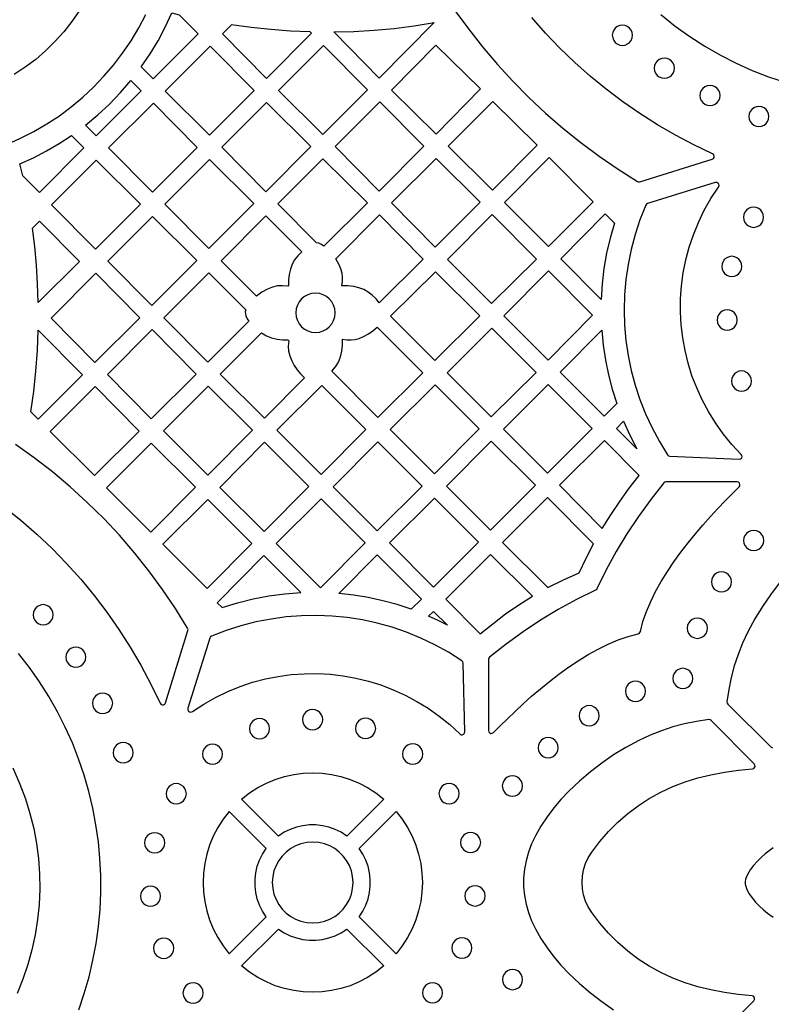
# Model space of a CAD drawing. Header units: millimetres. Extents: x -1176 to 822, y -1617 to -119.
# Tile 106 of 113: x 335 to 461, y -559 to -395. Entities that reach past the tile are written whole.
import ezdxf

# ---------------------------------------------------------------- set-up
doc = ezdxf.new("R2010")
doc.units = ezdxf.units.MM
doc.layers.add('pattern', color=5, linetype='Continuous')

msp = doc.modelspace()

# ---------------------------------------------------------------- linework, layer by layer
at = {"layer": 'pattern'}
for points in [[(332.97, -415.5), (335.28, -414.49), (337.51, -413.35), (339.68, -412.09), (341.76, -410.72), (343.75, -409.23), (345.66, -407.64), (347.47, -405.95), (349.19, -404.15), (350.8, -402.27), (352.31, -400.29), (353.71, -398.22), (355, -396.08), (356.16, -393.85)], [(345.1, -393.19), (343.85, -395), (342.49, -396.72), (341.02, -398.36), (339.46, -399.89), (337.81, -401.32), (336.06, -402.65), (334.23, -403.87)], [(407.73, -393.15), (409.99, -396.25), (412.36, -399.26), (414.83, -402.17), (417.42, -404.98), (420.11, -407.7), (422.89, -410.3), (425.78, -412.81), (428.76, -415.2), (431.83, -417.48), (434.99, -419.64), (438.23, -421.68), (438.42, -421.75), (438.62, -421.73), (450.69, -417.99), (450.9, -417.86), (451.01, -417.67), (451.03, -417.45), (450.94, -417.24), (450.75, -417.09), (447.6, -415.59), (444.53, -413.96), (441.53, -412.22), (438.61, -410.36), (435.77, -408.39), (433.01, -406.31), (430.34, -404.12), (427.76, -401.83), (425.28, -399.44), (422.89, -396.95), (420.6, -394.36)], [(442.1, -393.86), (444.48, -395.76), (446.94, -397.52), (449.46, -399.14), (452.04, -400.62), (454.68, -401.97), (457.36, -403.17), (460.09, -404.23), (462.86, -405.15)], [(332.6, -475.99), (335.34, -478.19), (337.98, -480.5), (340.53, -482.91), (342.97, -485.42), (345.32, -488.02), (347.55, -490.72), (349.68, -493.51), (351.69, -496.39), (353.59, -499.34), (355.36, -502.38), (357.02, -505.5), (358.56, -508.69), (358.71, -508.88), (358.91, -508.96), (359.13, -508.95), (359.33, -508.84), (359.46, -508.63), (363.2, -496.59), (363.23, -496.39), (363.16, -496.2), (361.13, -492.92), (358.97, -489.72), (356.69, -486.62), (354.29, -483.61), (351.77, -480.7), (349.15, -477.9), (346.41, -475.2), (343.56, -472.61), (340.62, -470.13), (337.57, -467.77), (334.42, -465.53)], [(461.84, -488.7), (460.39, -490.6), (459.04, -492.58), (457.79, -494.64), (456.63, -496.79), (455.74, -498.66), (454.98, -500.56), (454.35, -502.47), (453.83, -504.43), (453.43, -506.42), (453.14, -508.48), (453.16, -508.69), (453.28, -508.87), (460.54, -516.04), (460.73, -516.16)], [(344.99, -559.82), (345.91, -557.1), (346.7, -554.35), (347.36, -551.57), (347.89, -548.77), (348.28, -545.95), (348.54, -543.12), (348.67, -540.29), (348.66, -537.45), (348.53, -534.62), (348.26, -531.79), (347.86, -528.98), (347.34, -526.19), (346.68, -523.42), (345.89, -520.68), (344.97, -517.98), (343.93, -515.31), (342.75, -512.69), (341.44, -510.12), (340.01, -507.6), (338.44, -505.14), (336.75, -502.74), (334.93, -500.41)], [(450.46, -565.57), (457.62, -558.31), (457.74, -558.12), (457.76, -557.91), (457.69, -557.72), (457.54, -557.57), (457.32, -557.5), (455.01, -557.26), (452.71, -556.93), (450.42, -556.52), (448.26, -556.01), (446.14, -555.35), (444.09, -554.56), (442.1, -553.62), (440.18, -552.56), (438.34, -551.36), (436.59, -550.04), (434.93, -548.61), (433.37, -547.05), (431.91, -545.39), (430.57, -543.61), (429.99, -542.68), (429.54, -541.7), (429.23, -540.68), (429.03, -539.63), (428.97, -538.57), (429.03, -537.52), (429.23, -536.47), (429.54, -535.45), (429.99, -534.47), (430.57, -533.53), (431.91, -531.76), (433.37, -530.1), (434.93, -528.54), (436.59, -527.1), (438.34, -525.79), (440.18, -524.59), (442.1, -523.52), (444.09, -522.59), (446.14, -521.8), (448.26, -521.14), (450.42, -520.63), (452.73, -520.22), (455.05, -519.89), (457.38, -519.65), (457.6, -519.58), (457.75, -519.43), (457.82, -519.23), (457.8, -519.02), (457.69, -518.83), (450.52, -511.58), (450.34, -511.46), (450.12, -511.44), (448.07, -511.72), (446.07, -512.12), (444.12, -512.64), (442.2, -513.28), (440.31, -514.04), (438.43, -514.92), (436.28, -516.08), (434.22, -517.33), (432.25, -518.68), (430.35, -520.13), (428.51, -521.7), (426.74, -523.38), (425.44, -524.74), (424.24, -526.16), (423.13, -527.64), (422.11, -529.19), (421.17, -530.82), (420.52, -532.17), (420, -533.55), (419.61, -534.96), (419.34, -536.4), (419.22, -537.85), (419.22, -539.3), (419.34, -540.75), (419.61, -542.19), (420, -543.6), (420.52, -544.98), (421.17, -546.33), (422.11, -547.95), (423.13, -549.51), (424.24, -550.99), (425.44, -552.41), (426.74, -553.77), (428.51, -555.45), (430.35, -557.02), (432.25, -558.47), (434.22, -559.82)], [(334, -519.49), (335.18, -522.19), (336.09, -524.62), (336.85, -527.08), (337.47, -529.57), (337.94, -532.08), (338.27, -534.62), (338.45, -537.16), (338.49, -539.7), (338.38, -542.25), (338.12, -544.78), (337.72, -547.31), (337.18, -549.81), (336.49, -552.28), (335.66, -554.72), (334.69, -557.12)], [(460.82, -532.83), (460.17, -533.29), (459.5, -533.82), (458.82, -534.42), (458.16, -535.07), (457.54, -535.77), (457, -536.5), (456.56, -537.26), (456.25, -538.04), (456.17, -538.46), (456.18, -538.85), (456.27, -539.23), (456.41, -539.61), (456.81, -540.41), (457.32, -541.17), (457.92, -541.88), (458.57, -542.55), (459.24, -543.16), (459.9, -543.7), (460.83, -544.39)]]:
    msp.add_lwpolyline(points, dxfattribs=at)
for points in [[(360.53, -393.57), (361.76, -393.88), (364.91, -397.06), (357.39, -404.57), (355.41, -402.57), (356.88, -400.42), (358.22, -398.21), (359.43, -395.93)], [(383.6, -396.74), (380.3, -396.61), (377.01, -396.37), (373.74, -396.03), (370.47, -395.58), (368.97, -397.08), (376.31, -404.49), (383.82, -396.97)], [(404.28, -395.2), (395.13, -404.44), (387.53, -396.76), (390.91, -396.67), (394.26, -396.46), (397.61, -396.15), (400.95, -395.73)], [(434.01, -397.31), (434.07, -397.75), (434.24, -398.16), (434.5, -398.5), (434.84, -398.76), (435.24, -398.93), (435.69, -398.99), (436.14, -398.93), (436.54, -398.76), (436.88, -398.5), (437.15, -398.16), (437.32, -397.75), (437.38, -397.31), (437.32, -396.86), (437.15, -396.45), (436.88, -396.11), (436.54, -395.85), (436.14, -395.68), (435.69, -395.62), (435.24, -395.68), (434.84, -395.85), (434.5, -396.11), (434.24, -396.45), (434.07, -396.86)], [(385.84, -399), (378.32, -406.52), (385.74, -413.86), (393.18, -406.42)], [(404.59, -398.96), (412.04, -406.26), (404.6, -413.78), (397.16, -406.48)], [(366.94, -399.11), (359.43, -406.62), (366.83, -413.96), (374.28, -406.52)], [(441.01, -402.79), (441.07, -403.24), (441.24, -403.65), (441.5, -403.99), (441.84, -404.25), (442.25, -404.42), (442.69, -404.48), (443.14, -404.42), (443.54, -404.25), (443.89, -403.99), (444.15, -403.65), (444.32, -403.24), (444.38, -402.79), (444.32, -402.35), (444.15, -401.94), (443.89, -401.6), (443.54, -401.34), (443.14, -401.17), (442.69, -401.11), (442.25, -401.17), (441.84, -401.34), (441.5, -401.6), (441.24, -401.94), (441.07, -402.35)], [(353.66, -404.86), (355.39, -406.57), (347.91, -414.05), (346.12, -412.27), (348.16, -410.57), (350.1, -408.77), (351.93, -406.87)], [(448.63, -407.35), (448.69, -407.8), (448.86, -408.2), (449.12, -408.54), (449.46, -408.81), (449.86, -408.98), (450.31, -409.04), (450.76, -408.98), (451.16, -408.81), (451.5, -408.54), (451.77, -408.2), (451.94, -407.8), (452, -407.35), (451.94, -406.9), (451.77, -406.5), (451.5, -406.16), (451.16, -405.9), (450.76, -405.73), (450.31, -405.67), (449.86, -405.73), (449.46, -405.9), (449.12, -406.16), (448.86, -406.5), (448.69, -406.9)], [(357.44, -408.61), (349.96, -416.08), (357.3, -423.49), (364.77, -416.02)], [(368.86, -415.98), (376.2, -423.39), (383.71, -415.88), (376.3, -408.54)], [(402.58, -415.81), (395.24, -408.4), (387.76, -415.88), (395.1, -423.29)], [(406.65, -415.8), (414, -423.14), (421.49, -415.65), (414.1, -408.34)], [(456.78, -410.85), (456.84, -411.3), (457.01, -411.7), (457.28, -412.04), (457.62, -412.31), (458.02, -412.48), (458.47, -412.54), (458.92, -412.48), (459.32, -412.31), (459.66, -412.04), (459.92, -411.7), (460.09, -411.3), (460.15, -410.85), (460.09, -410.4), (459.92, -410), (459.66, -409.66), (459.32, -409.4), (458.92, -409.23), (458.47, -409.17), (458.02, -409.23), (457.62, -409.4), (457.28, -409.66), (457.01, -410), (456.84, -410.4)], [(343.79, -414), (345.86, -416.09), (338.43, -423.53), (335.66, -420.73), (335.18, -418.75), (337.43, -417.73), (339.61, -416.6), (341.72, -415.35)], [(347.9, -418.14), (340.46, -425.58), (347.8, -432.99), (355.31, -425.48)], [(374.21, -425.38), (366.8, -418.04), (359.36, -425.48), (366.7, -432.89)], [(385.9, -432.49), (385.48, -432.21), (385.03, -432), (384.64, -431.91), (378.22, -425.42), (385.74, -417.9), (393.15, -425.23)], [(404.6, -417.84), (397.16, -425.27), (404.48, -432.66), (411.99, -425.15)], [(423.49, -417.7), (416, -425.19), (423.37, -432.56), (430.84, -425.1)], [(455.51, -467.2), (453.95, -465.53), (452.52, -463.77), (451.22, -461.95), (450.04, -460.06), (449, -458.12), (448.09, -456.12), (447.3, -454.08), (446.65, -452), (446.14, -449.88), (445.75, -447.75), (445.5, -445.59), (445.38, -443.43), (445.4, -441.26), (445.56, -439.09), (445.84, -436.93), (446.27, -434.78), (446.83, -432.66), (447.53, -430.57), (448.37, -428.51), (449.35, -426.49), (450.46, -424.52), (451.72, -422.61), (451.81, -422.37), (451.77, -422.15), (451.64, -421.96), (451.43, -421.86), (451.18, -421.87), (439.88, -425.37), (439.7, -425.47), (439.58, -425.64), (438.62, -428.07), (437.81, -430.52), (437.15, -433.01), (436.63, -435.52), (436.27, -438.05), (436.05, -440.59), (435.98, -443.13), (436.06, -445.66), (436.28, -448.19), (436.65, -450.7), (437.16, -453.19), (437.81, -455.65), (438.61, -458.07), (439.56, -460.46), (440.64, -462.79), (441.87, -465.07), (443.23, -467.29), (443.39, -467.45), (443.61, -467.5), (455.15, -468.02), (455.39, -467.97), (455.56, -467.83), (455.65, -467.63), (455.64, -467.41)], [(455.89, -427.66), (455.95, -428.11), (456.12, -428.51), (456.38, -428.85), (456.72, -429.11), (457.13, -429.28), (457.57, -429.34), (458.02, -429.28), (458.43, -429.11), (458.77, -428.85), (459.03, -428.51), (459.2, -428.11), (459.26, -427.66), (459.2, -427.21), (459.03, -426.81), (458.77, -426.47), (458.43, -426.2), (458.02, -426.03), (457.57, -425.97), (457.13, -426.03), (456.72, -426.2), (456.38, -426.47), (456.12, -426.81), (455.95, -427.21)], [(338.24, -441.87), (338.13, -438.75), (337.93, -435.65), (337.64, -432.56), (337.25, -429.46), (338.43, -428.29), (345.09, -435.01)], [(349.86, -434.98), (357.2, -442.39), (364.71, -434.88), (357.3, -427.54)], [(376.47, -439.64), (375.54, -440.16), (374.67, -440.8), (368.73, -434.91), (376.23, -427.41), (382.19, -433.43), (381.54, -434.07), (381.01, -434.75), (380.6, -435.49), (380.3, -436.29), (380.1, -437.19), (380, -438.13), (379.99, -439.08), (379.89, -439.17), (378.99, -439.07), (378.14, -439.11), (377.31, -439.3)], [(388.88, -439.11), (388.99, -438.36), (389.01, -437.65), (388.92, -436.97), (388.73, -436.28), (388.44, -435.59), (388.17, -435.07), (387.86, -434.57), (395.17, -427.27), (402.48, -434.64), (395.12, -441.93), (394.59, -441.24), (393.97, -440.64), (393.29, -440.14), (392.54, -439.72), (391.73, -439.42), (390.89, -439.22), (389.89, -439.11)], [(406.51, -434.71), (413.85, -442.04), (421.35, -434.62), (413.98, -427.18)], [(434.36, -428.63), (433.64, -431.14), (433.06, -433.65), (432.62, -436.19), (432.32, -438.75), (432.16, -441.35), (425.42, -434.61), (432.84, -427.11)], [(452.26, -435.86), (452.32, -436.3), (452.49, -436.71), (452.75, -437.05), (453.09, -437.31), (453.49, -437.48), (453.94, -437.54), (454.39, -437.48), (454.79, -437.31), (455.13, -437.05), (455.4, -436.71), (455.57, -436.3), (455.63, -435.86), (455.57, -435.41), (455.4, -435.01), (455.13, -434.66), (454.79, -434.4), (454.39, -434.23), (453.94, -434.17), (453.49, -434.23), (453.09, -434.4), (452.75, -434.66), (452.49, -435.01), (452.32, -435.41)], [(397.02, -444.17), (404.4, -451.54), (411.88, -444.12), (404.51, -436.75)], [(430.73, -443.97), (423.36, -436.59), (415.91, -444.1), (423.29, -451.48)], [(340.36, -444.48), (347.69, -451.89), (355.17, -444.41), (347.83, -437)], [(372.86, -443.11), (372.78, -443.45), (372.79, -443.78), (372.88, -444.11), (373.1, -444.58), (373.38, -445.01), (366.55, -451.83), (359.21, -444.42), (366.72, -436.91)], [(381.21, -443.6), (381.27, -444.26), (381.46, -444.87), (381.76, -445.43), (382.16, -445.91), (382.65, -446.31), (383.2, -446.61), (383.82, -446.81), (384.48, -446.87), (385.14, -446.81), (385.75, -446.61), (386.31, -446.31), (386.79, -445.91), (387.19, -445.43), (387.5, -444.87), (387.69, -444.26), (387.75, -443.6), (387.69, -442.94), (387.5, -442.32), (387.19, -441.77), (386.79, -441.28), (386.31, -440.88), (385.75, -440.58), (385.14, -440.39), (384.48, -440.32), (383.82, -440.39), (383.2, -440.58), (382.65, -440.88), (382.16, -441.28), (381.76, -441.77), (381.46, -442.32), (381.27, -442.94)], [(451.49, -444.79), (451.55, -445.24), (451.72, -445.64), (451.98, -445.98), (452.33, -446.24), (452.73, -446.41), (453.18, -446.47), (453.62, -446.41), (454.03, -446.24), (454.37, -445.98), (454.63, -445.64), (454.8, -445.24), (454.86, -444.79), (454.8, -444.34), (454.63, -443.94), (454.37, -443.6), (454.03, -443.33), (453.62, -443.16), (453.18, -443.1), (452.73, -443.16), (452.33, -443.33), (451.98, -443.6), (451.72, -443.94), (451.55, -444.34)], [(338.23, -446.48), (345.63, -453.95), (338.24, -461.34), (337, -460.09), (337.48, -456.7), (337.84, -453.31), (338.09, -449.9)], [(357.09, -461.28), (364.57, -453.81), (357.23, -446.4), (349.76, -453.87)], [(394.77, -445.97), (402.4, -453.6), (394.9, -461.04), (387.2, -453.35), (387.82, -452.6), (388.3, -451.81), (388.64, -450.95), (388.86, -450.01), (388.97, -449.01), (388.97, -448), (389.71, -448.11), (390.42, -448.12), (391.11, -448.04), (391.79, -447.85), (392.49, -447.56), (393.31, -447.11), (394.06, -446.58)], [(413.8, -460.94), (421.28, -453.52), (413.89, -446.13), (406.44, -453.59)], [(434.76, -458.73), (432.65, -460.84), (425.31, -453.5), (432.25, -446.5), (432.5, -449.01), (432.87, -451.48), (433.37, -453.91), (434, -456.33)], [(375.49, -446.94), (376.3, -447.42), (377.15, -447.76), (378.07, -447.97), (378.98, -448.08), (379.89, -448.09), (380.04, -448.25), (379.95, -449.13), (380, -449.97), (380.18, -450.78), (380.52, -451.61), (380.95, -452.39), (381.44, -453.11), (382.01, -453.78), (382.65, -454.41), (375.96, -461.16), (368.58, -453.85)], [(453.87, -454.98), (453.93, -455.43), (454.1, -455.83), (454.37, -456.17), (454.71, -456.43), (455.11, -456.6), (455.56, -456.66), (456.01, -456.6), (456.41, -456.43), (456.75, -456.17), (457.01, -455.83), (457.18, -455.43), (457.24, -454.98), (457.18, -454.53), (457.01, -454.13), (456.75, -453.79), (456.41, -453.52), (456.01, -453.35), (455.56, -453.29), (455.11, -453.35), (454.71, -453.52), (454.37, -453.79), (454.1, -454.13), (453.93, -454.53)], [(347.73, -455.9), (340.21, -463.41), (347.63, -470.75), (355.07, -463.31)], [(359.14, -463.29), (366.53, -470.68), (373.99, -463.15), (366.6, -455.83)], [(392.87, -463.07), (385.53, -455.73), (378.02, -463.17), (385.43, -470.58)], [(396.92, -463.07), (404.33, -470.47), (411.77, -462.96), (404.43, -455.62)], [(423.3, -455.53), (415.84, -462.98), (423.19, -470.33), (430.65, -462.88)], [(438.11, -466.26), (434.72, -462.86), (435.89, -461.68), (436.94, -464)], [(349.63, -472.79), (357.03, -480.18), (364.48, -472.65), (357.09, -465.33)], [(375.99, -465.19), (368.55, -472.71), (375.93, -480.08), (383.37, -472.57)], [(402.3, -472.5), (394.9, -465.09), (387.46, -472.6), (394.79, -479.94)], [(413.69, -479.83), (421.17, -472.35), (413.8, -464.99), (406.36, -472.5)], [(432.34, -479.55), (433.76, -477.26), (435.26, -475.04), (436.83, -472.86), (438.49, -470.74), (432.69, -464.88), (425.21, -472.36)], [(442.96, -471.79), (442.75, -471.83), (442.59, -471.96), (440.41, -474.72), (438.36, -477.55), (436.45, -480.44), (434.66, -483.42), (432.99, -486.48), (431.44, -489.64), (431.35, -489.77), (431.21, -489.87), (428.05, -491.42), (424.99, -493.09), (422.02, -494.87), (419.12, -496.78), (416.29, -498.83), (413.53, -501), (413.4, -501.17), (413.36, -501.38), (413.36, -513.25), (413.41, -513.48), (413.56, -513.65), (413.76, -513.73), (413.98, -513.72), (414.18, -513.59), (415.3, -512.46), (416.5, -511.28), (417.78, -510.06), (419.13, -508.81), (420.54, -507.55), (422.01, -506.3), (423.53, -505.07), (425.09, -503.86), (426.69, -502.71), (428.32, -501.61), (429.97, -500.59), (431.63, -499.66), (433.31, -498.84), (434.99, -498.13), (436.66, -497.55), (438.32, -497.12), (438.5, -497.05), (438.62, -496.93), (438.69, -496.75), (439.12, -495.09), (439.7, -493.42), (440.41, -491.74), (441.24, -490.07), (442.17, -488.4), (443.19, -486.75), (444.28, -485.12), (445.44, -483.52), (446.64, -481.96), (447.88, -480.44), (449.13, -478.98), (450.39, -477.56), (451.63, -476.22), (452.86, -474.94), (454.04, -473.74), (455.17, -472.62), (455.3, -472.42), (455.31, -472.2), (455.23, -472), (455.07, -471.85), (454.83, -471.79)], [(404.19, -489.33), (411.66, -481.85), (404.33, -474.52), (396.82, -481.96)], [(430.87, -482.14), (423.19, -474.38), (415.67, -481.89), (423.26, -489.41), (425.85, -488.11), (428.49, -486.93), (429.64, -484.51)], [(366.43, -489.58), (373.87, -482.07), (366.53, -474.73), (359.01, -482.17)], [(392.77, -481.96), (385.43, -474.62), (377.92, -482.06), (385.33, -489.47)], [(455.91, -481.56), (455.97, -482.01), (456.14, -482.41), (456.4, -482.75), (456.74, -483.01), (457.14, -483.18), (457.59, -483.24), (458.04, -483.18), (458.44, -483.01), (458.78, -482.75), (459.05, -482.41), (459.22, -482.01), (459.28, -481.56), (459.22, -481.11), (459.05, -480.71), (458.78, -480.37), (458.44, -480.1), (458.04, -479.93), (457.59, -479.87), (457.14, -479.93), (456.74, -480.1), (456.4, -480.37), (456.14, -480.71), (455.97, -481.11)], [(368.91, -492.74), (371.5, -491.94), (374.1, -491.3), (376.72, -490.8), (379.37, -490.46), (382.07, -490.26), (375.89, -484.09), (368.11, -491.94)], [(400.47, -493.04), (398.1, -492.26), (395.71, -491.6), (393.3, -491.07), (390.86, -490.67), (388.38, -490.39), (394.79, -483.98), (402.16, -491.35)], [(420.68, -490.87), (413.69, -483.88), (406.21, -491.35), (411.99, -497.15), (414.07, -495.44), (416.2, -493.82), (418.4, -492.3)], [(450.54, -488.47), (450.6, -488.91), (450.77, -489.32), (451.03, -489.66), (451.37, -489.92), (451.78, -490.09), (452.22, -490.15), (452.67, -490.09), (453.08, -489.92), (453.42, -489.66), (453.68, -489.32), (453.85, -488.91), (453.91, -488.47), (453.85, -488.02), (453.68, -487.61), (453.42, -487.27), (453.08, -487.01), (452.67, -486.84), (452.22, -486.78), (451.78, -486.84), (451.37, -487.01), (451.03, -487.27), (450.77, -487.61), (450.6, -488.02)], [(337.36, -493.95), (337.42, -494.4), (337.59, -494.8), (337.86, -495.14), (338.2, -495.4), (338.6, -495.57), (339.05, -495.63), (339.49, -495.57), (339.9, -495.4), (340.24, -495.14), (340.5, -494.8), (340.67, -494.4), (340.73, -493.95), (340.67, -493.5), (340.5, -493.1), (340.24, -492.76), (339.9, -492.49), (339.49, -492.32), (339.05, -492.26), (338.6, -492.32), (338.2, -492.49), (337.86, -492.76), (337.59, -493.1), (337.42, -493.5)], [(363.94, -510.08), (365.86, -508.83), (367.83, -507.72), (369.84, -506.74), (371.9, -505.91), (374, -505.21), (376.12, -504.65), (378.26, -504.22), (380.42, -503.93), (382.59, -503.78), (384.76, -503.76), (386.93, -503.88), (389.08, -504.12), (391.22, -504.5), (393.33, -505.02), (395.41, -505.66), (397.46, -506.44), (399.45, -507.35), (401.4, -508.39), (403.29, -509.55), (405.12, -510.85), (406.88, -512.27), (408.56, -513.83), (408.76, -513.95), (408.98, -513.96), (409.18, -513.87), (409.33, -513.7), (409.38, -513.47), (409.11, -502), (409.06, -501.77), (408.9, -501.61), (406.68, -500.21), (404.41, -498.95), (402.08, -497.83), (399.69, -496.86), (397.27, -496.03), (394.8, -495.35), (392.31, -494.81), (389.79, -494.41), (387.26, -494.17), (384.71, -494.07), (382.16, -494.12), (379.61, -494.31), (377.07, -494.66), (374.54, -495.15), (372.04, -495.79), (369.56, -496.59), (367.12, -497.54), (366.95, -497.65), (366.85, -497.84), (363.2, -509.54), (363.19, -509.79), (363.3, -510), (363.48, -510.13), (363.71, -510.17)], [(406.5, -495.69), (404.95, -494.91), (403.37, -494.19), (404.19, -493.38)], [(446.51, -496.2), (446.57, -496.65), (446.74, -497.05), (447.01, -497.39), (447.35, -497.65), (447.75, -497.82), (448.2, -497.88), (448.65, -497.82), (449.05, -497.65), (449.39, -497.39), (449.65, -497.05), (449.82, -496.65), (449.88, -496.2), (449.82, -495.75), (449.65, -495.35), (449.39, -495.01), (449.05, -494.74), (448.65, -494.57), (448.2, -494.51), (447.75, -494.57), (447.35, -494.74), (447.01, -495.01), (446.74, -495.35), (446.57, -495.75)], [(342.82, -501.02), (342.88, -501.46), (343.05, -501.87), (343.31, -502.21), (343.65, -502.47), (344.05, -502.64), (344.5, -502.7), (344.95, -502.64), (345.35, -502.47), (345.69, -502.21), (345.96, -501.87), (346.13, -501.46), (346.19, -501.02), (346.13, -500.57), (345.96, -500.17), (345.69, -499.82), (345.35, -499.56), (344.95, -499.39), (344.5, -499.33), (344.05, -499.39), (343.65, -499.56), (343.31, -499.82), (343.05, -500.17), (342.88, -500.57)], [(444.1, -504.57), (444.16, -505.02), (444.33, -505.42), (444.59, -505.76), (444.93, -506.02), (445.33, -506.19), (445.78, -506.25), (446.23, -506.19), (446.63, -506.02), (446.97, -505.76), (447.24, -505.42), (447.41, -505.02), (447.47, -504.57), (447.41, -504.12), (447.24, -503.72), (446.97, -503.38), (446.63, -503.11), (446.23, -502.94), (445.78, -502.88), (445.33, -502.94), (444.93, -503.11), (444.59, -503.38), (444.33, -503.72), (444.16, -504.12)], [(436.19, -506.71), (436.25, -507.16), (436.42, -507.56), (436.68, -507.9), (437.03, -508.17), (437.43, -508.34), (437.88, -508.4), (438.32, -508.34), (438.73, -508.17), (439.07, -507.9), (439.33, -507.56), (439.5, -507.16), (439.56, -506.71), (439.5, -506.26), (439.33, -505.86), (439.07, -505.52), (438.73, -505.26), (438.32, -505.09), (437.88, -505.03), (437.43, -505.09), (437.03, -505.26), (436.68, -505.52), (436.42, -505.86), (436.25, -506.26)], [(347.28, -508.71), (347.34, -509.16), (347.51, -509.56), (347.77, -509.9), (348.11, -510.17), (348.52, -510.34), (348.97, -510.4), (349.41, -510.34), (349.82, -510.17), (350.16, -509.9), (350.42, -509.56), (350.59, -509.16), (350.65, -508.71), (350.59, -508.26), (350.42, -507.86), (350.16, -507.52), (349.82, -507.26), (349.41, -507.09), (348.97, -507.03), (348.52, -507.09), (348.11, -507.26), (347.77, -507.52), (347.51, -507.86), (347.34, -508.26)], [(382.32, -511.43), (382.38, -511.88), (382.55, -512.28), (382.81, -512.62), (383.15, -512.89), (383.56, -513.06), (384.01, -513.12), (384.45, -513.06), (384.85, -512.89), (385.2, -512.62), (385.46, -512.28), (385.63, -511.88), (385.69, -511.43), (385.63, -510.99), (385.46, -510.58), (385.2, -510.24), (384.85, -509.98), (384.45, -509.81), (384.01, -509.75), (383.56, -509.81), (383.15, -509.98), (382.81, -510.24), (382.55, -510.58), (382.38, -510.99)], [(428.46, -510.79), (428.52, -511.24), (428.69, -511.64), (428.95, -511.98), (429.29, -512.24), (429.7, -512.41), (430.14, -512.47), (430.59, -512.41), (430.99, -512.24), (431.34, -511.98), (431.6, -511.64), (431.77, -511.24), (431.83, -510.79), (431.77, -510.34), (431.6, -509.94), (431.34, -509.6), (430.99, -509.33), (430.59, -509.16), (430.14, -509.1), (429.7, -509.16), (429.29, -509.33), (428.95, -509.6), (428.69, -509.94), (428.52, -510.34)], [(373.47, -512.94), (373.53, -513.39), (373.7, -513.79), (373.96, -514.13), (374.3, -514.39), (374.7, -514.56), (375.15, -514.62), (375.6, -514.56), (376, -514.39), (376.34, -514.13), (376.61, -513.79), (376.78, -513.39), (376.84, -512.94), (376.78, -512.49), (376.61, -512.09), (376.34, -511.75), (376, -511.48), (375.6, -511.31), (375.15, -511.25), (374.7, -511.31), (374.3, -511.48), (373.96, -511.75), (373.7, -512.09), (373.53, -512.49)], [(391.15, -512.9), (391.22, -513.34), (391.38, -513.75), (391.65, -514.09), (391.99, -514.35), (392.39, -514.52), (392.84, -514.58), (393.29, -514.52), (393.69, -514.35), (394.03, -514.09), (394.3, -513.75), (394.46, -513.34), (394.53, -512.9), (394.46, -512.45), (394.3, -512.05), (394.03, -511.7), (393.69, -511.44), (393.29, -511.27), (392.84, -511.21), (392.39, -511.27), (391.99, -511.44), (391.65, -511.7), (391.38, -512.05), (391.22, -512.45)], [(350.72, -516.96), (350.78, -517.41), (350.95, -517.81), (351.22, -518.15), (351.56, -518.41), (351.96, -518.58), (352.41, -518.64), (352.86, -518.58), (353.26, -518.41), (353.6, -518.15), (353.86, -517.81), (354.03, -517.41), (354.09, -516.96), (354.03, -516.51), (353.86, -516.11), (353.6, -515.77), (353.26, -515.5), (352.86, -515.33), (352.41, -515.27), (351.96, -515.33), (351.56, -515.5), (351.22, -515.77), (350.95, -516.11), (350.78, -516.51)], [(365.62, -517.2), (365.68, -517.65), (365.85, -518.05), (366.12, -518.39), (366.46, -518.66), (366.86, -518.83), (367.31, -518.89), (367.76, -518.83), (368.16, -518.66), (368.5, -518.39), (368.76, -518.05), (368.93, -517.65), (368.99, -517.2), (368.93, -516.75), (368.76, -516.35), (368.5, -516.01), (368.16, -515.75), (367.76, -515.58), (367.31, -515.52), (366.86, -515.58), (366.46, -515.75), (366.12, -516.01), (365.85, -516.35), (365.68, -516.75)], [(399.02, -517.18), (399.08, -517.63), (399.25, -518.03), (399.51, -518.37), (399.86, -518.63), (400.26, -518.8), (400.71, -518.86), (401.15, -518.8), (401.56, -518.63), (401.9, -518.37), (402.16, -518.03), (402.33, -517.63), (402.39, -517.18), (402.33, -516.73), (402.16, -516.33), (401.9, -515.99), (401.56, -515.72), (401.15, -515.55), (400.71, -515.49), (400.26, -515.55), (399.86, -515.72), (399.51, -515.99), (399.25, -516.33), (399.08, -516.73)], [(421.62, -516.12), (421.68, -516.56), (421.85, -516.97), (422.12, -517.31), (422.46, -517.57), (422.86, -517.74), (423.31, -517.8), (423.76, -517.74), (424.16, -517.57), (424.5, -517.31), (424.76, -516.97), (424.93, -516.56), (424.99, -516.12), (424.93, -515.67), (424.76, -515.26), (424.5, -514.92), (424.16, -514.66), (423.76, -514.49), (423.31, -514.43), (422.86, -514.49), (422.46, -514.66), (422.12, -514.92), (421.85, -515.26), (421.68, -515.67)], [(378.31, -530.85), (372.14, -524.69), (373.46, -523.66), (374.85, -522.77), (376.29, -522.02), (377.78, -521.4), (379.31, -520.92), (380.86, -520.58), (382.44, -520.38), (384.02, -520.31), (385.6, -520.38), (387.18, -520.58), (388.73, -520.92), (390.26, -521.4), (391.75, -522.02), (393.19, -522.77), (394.58, -523.66), (395.9, -524.69), (389.73, -530.85), (388.78, -530.23), (387.77, -529.74), (386.73, -529.36), (385.66, -529.12), (384.57, -528.99), (383.47, -528.99), (382.38, -529.12), (381.31, -529.36), (380.27, -529.74), (379.26, -530.23)], [(359.57, -523.8), (359.63, -524.24), (359.8, -524.65), (360.06, -524.99), (360.4, -525.25), (360.8, -525.42), (361.25, -525.48), (361.7, -525.42), (362.1, -525.25), (362.44, -524.99), (362.71, -524.65), (362.88, -524.24), (362.94, -523.8), (362.88, -523.35), (362.71, -522.94), (362.44, -522.6), (362.1, -522.34), (361.7, -522.17), (361.25, -522.11), (360.8, -522.17), (360.4, -522.34), (360.06, -522.6), (359.8, -522.94), (359.63, -523.35)], [(405.09, -523.77), (405.15, -524.22), (405.32, -524.62), (405.58, -524.96), (405.92, -525.23), (406.32, -525.4), (406.77, -525.46), (407.22, -525.4), (407.62, -525.23), (407.96, -524.96), (408.23, -524.62), (408.4, -524.22), (408.46, -523.77), (408.4, -523.32), (408.23, -522.92), (407.96, -522.58), (407.62, -522.32), (407.22, -522.15), (406.77, -522.09), (406.32, -522.15), (405.92, -522.32), (405.58, -522.58), (405.32, -522.92), (405.15, -523.32)], [(415.66, -522.5), (415.72, -522.95), (415.89, -523.35), (416.15, -523.69), (416.49, -523.96), (416.89, -524.13), (417.34, -524.19), (417.79, -524.13), (418.19, -523.96), (418.53, -523.69), (418.8, -523.35), (418.97, -522.95), (419.03, -522.5), (418.97, -522.05), (418.8, -521.65), (418.53, -521.31), (418.19, -521.05), (417.79, -520.88), (417.34, -520.82), (416.89, -520.88), (416.49, -521.05), (416.15, -521.31), (415.89, -521.65), (415.72, -522.05)], [(376.27, -532.9), (370.1, -526.73), (369.08, -528.05), (368.19, -529.43), (367.43, -530.88), (366.82, -532.36), (366.34, -533.89), (366, -535.45), (365.79, -537.02), (365.72, -538.61), (365.79, -540.19), (366, -541.76), (366.34, -543.32), (366.82, -544.85), (367.43, -546.34), (368.19, -547.78), (369.08, -549.16), (370.1, -550.48), (376.27, -544.32), (375.65, -543.36), (375.15, -542.36), (374.78, -541.31), (374.53, -540.24), (374.41, -539.15), (374.41, -538.06), (374.53, -536.97), (374.78, -535.9), (375.15, -534.85), (375.65, -533.85)], [(391.77, -532.9), (397.94, -526.73), (398.97, -528.05), (399.86, -529.43), (400.61, -530.88), (401.22, -532.36), (401.7, -533.89), (402.04, -535.45), (402.25, -537.02), (402.32, -538.61), (402.25, -540.19), (402.04, -541.76), (401.7, -543.32), (401.22, -544.85), (400.61, -546.34), (399.86, -547.78), (398.97, -549.16), (397.94, -550.48), (391.77, -544.32), (392.39, -543.36), (392.89, -542.36), (393.26, -541.31), (393.51, -540.24), (393.63, -539.15), (393.63, -538.06), (393.51, -536.97), (393.26, -535.9), (392.89, -534.85), (392.39, -533.85)], [(355.97, -531.97), (356.03, -532.42), (356.2, -532.82), (356.47, -533.16), (356.81, -533.43), (357.21, -533.6), (357.66, -533.66), (358.11, -533.6), (358.51, -533.43), (358.85, -533.16), (359.11, -532.82), (359.28, -532.42), (359.34, -531.97), (359.28, -531.52), (359.11, -531.12), (358.85, -530.78), (358.51, -530.52), (358.11, -530.35), (357.66, -530.29), (357.21, -530.35), (356.81, -530.52), (356.47, -530.78), (356.2, -531.12), (356.03, -531.52)], [(408.68, -531.93), (408.74, -532.38), (408.91, -532.78), (409.17, -533.12), (409.51, -533.39), (409.92, -533.56), (410.36, -533.62), (410.81, -533.56), (411.21, -533.39), (411.56, -533.12), (411.82, -532.78), (411.99, -532.38), (412.05, -531.93), (411.99, -531.48), (411.82, -531.08), (411.56, -530.74), (411.21, -530.48), (410.81, -530.31), (410.36, -530.25), (409.92, -530.31), (409.51, -530.48), (409.17, -530.74), (408.91, -531.08), (408.74, -531.48)], [(377.28, -538.61), (377.35, -539.6), (377.56, -540.55), (377.91, -541.45), (378.36, -542.28), (378.93, -543.03), (379.6, -543.69), (380.35, -544.26), (381.18, -544.72), (382.07, -545.06), (383.02, -545.27), (384.02, -545.35), (385.02, -545.27), (385.97, -545.06), (386.86, -544.72), (387.69, -544.26), (388.44, -543.69), (389.11, -543.03), (389.68, -542.28), (390.14, -541.45), (390.48, -540.55), (390.69, -539.6), (390.76, -538.61), (390.69, -537.61), (390.48, -536.66), (390.14, -535.76), (389.68, -534.93), (389.11, -534.18), (388.44, -533.52), (387.69, -532.95), (386.86, -532.49), (385.97, -532.15), (385.02, -531.94), (384.02, -531.86), (383.02, -531.94), (382.07, -532.15), (381.18, -532.49), (380.35, -532.95), (379.6, -533.52), (378.93, -534.18), (378.36, -534.93), (377.91, -535.76), (377.56, -536.66), (377.35, -537.61)], [(355.28, -540.89), (355.34, -541.33), (355.51, -541.74), (355.77, -542.08), (356.11, -542.34), (356.51, -542.51), (356.96, -542.57), (357.41, -542.51), (357.81, -542.34), (358.15, -542.08), (358.42, -541.74), (358.59, -541.33), (358.65, -540.89), (358.59, -540.44), (358.42, -540.04), (358.15, -539.69), (357.81, -539.43), (357.41, -539.26), (356.96, -539.2), (356.51, -539.26), (356.11, -539.43), (355.77, -539.69), (355.51, -540.04), (355.34, -540.44)], [(409.42, -540.83), (409.48, -541.28), (409.65, -541.69), (409.92, -542.03), (410.26, -542.29), (410.66, -542.46), (411.11, -542.52), (411.56, -542.46), (411.96, -542.29), (412.3, -542.03), (412.56, -541.69), (412.73, -541.28), (412.79, -540.83), (412.73, -540.39), (412.56, -539.98), (412.3, -539.64), (411.96, -539.38), (411.56, -539.21), (411.11, -539.15), (410.66, -539.21), (410.26, -539.38), (409.92, -539.64), (409.65, -539.98), (409.48, -540.39)], [(372.14, -552.52), (378.31, -546.36), (379.26, -546.98), (380.27, -547.48), (381.31, -547.85), (382.38, -548.1), (383.47, -548.22), (384.57, -548.22), (385.66, -548.1), (386.73, -547.85), (387.77, -547.48), (388.78, -546.98), (389.73, -546.36), (395.9, -552.52), (394.58, -553.55), (393.19, -554.44), (391.75, -555.19), (390.26, -555.81), (388.73, -556.29), (387.18, -556.63), (385.6, -556.84), (384.02, -556.9), (382.44, -556.84), (380.86, -556.63), (379.31, -556.29), (377.78, -555.81), (376.29, -555.19), (374.85, -554.44), (373.46, -553.55)], [(357.48, -549.57), (357.54, -550.02), (357.71, -550.42), (357.98, -550.76), (358.32, -551.02), (358.72, -551.19), (359.17, -551.25), (359.62, -551.19), (360.02, -551.02), (360.36, -550.76), (360.62, -550.42), (360.79, -550.02), (360.85, -549.57), (360.79, -549.12), (360.62, -548.72), (360.36, -548.38), (360.02, -548.11), (359.62, -547.94), (359.17, -547.88), (358.72, -547.94), (358.32, -548.11), (357.98, -548.38), (357.71, -548.72), (357.54, -549.12)], [(407.23, -549.51), (407.29, -549.96), (407.46, -550.36), (407.73, -550.7), (408.07, -550.97), (408.47, -551.14), (408.92, -551.2), (409.37, -551.14), (409.77, -550.97), (410.11, -550.7), (410.37, -550.36), (410.54, -549.96), (410.6, -549.51), (410.54, -549.06), (410.37, -548.66), (410.11, -548.32), (409.77, -548.06), (409.37, -547.89), (408.92, -547.83), (408.47, -547.89), (408.07, -548.06), (407.73, -548.32), (407.46, -548.66), (407.29, -549.06)], [(415.68, -554.79), (415.74, -555.23), (415.91, -555.64), (416.17, -555.98), (416.51, -556.24), (416.92, -556.41), (417.36, -556.47), (417.81, -556.41), (418.22, -556.24), (418.56, -555.98), (418.82, -555.64), (418.99, -555.23), (419.05, -554.79), (418.99, -554.34), (418.82, -553.94), (418.56, -553.59), (418.22, -553.33), (417.81, -553.16), (417.36, -553.1), (416.92, -553.16), (416.51, -553.33), (416.17, -553.59), (415.91, -553.94), (415.74, -554.34)], [(362.38, -557.03), (362.44, -557.48), (362.61, -557.88), (362.87, -558.22), (363.21, -558.48), (363.62, -558.65), (364.06, -558.71), (364.51, -558.65), (364.92, -558.48), (365.26, -558.22), (365.52, -557.88), (365.69, -557.48), (365.75, -557.03), (365.69, -556.58), (365.52, -556.18), (365.26, -555.84), (364.92, -555.57), (364.51, -555.4), (364.06, -555.34), (363.62, -555.4), (363.21, -555.57), (362.87, -555.84), (362.61, -556.18), (362.44, -556.58)], [(402.32, -556.99), (402.38, -557.44), (402.55, -557.84), (402.82, -558.18), (403.16, -558.45), (403.56, -558.61), (404.01, -558.67), (404.46, -558.61), (404.86, -558.45), (405.2, -558.18), (405.46, -557.84), (405.63, -557.44), (405.69, -556.99), (405.63, -556.54), (405.46, -556.14), (405.2, -555.8), (404.86, -555.54), (404.46, -555.37), (404.01, -555.31), (403.56, -555.37), (403.16, -555.54), (402.82, -555.8), (402.55, -556.14), (402.38, -556.54)]]:
    msp.add_lwpolyline(points, close=True, dxfattribs=at)

doc.saveas('drawing.dxf')
